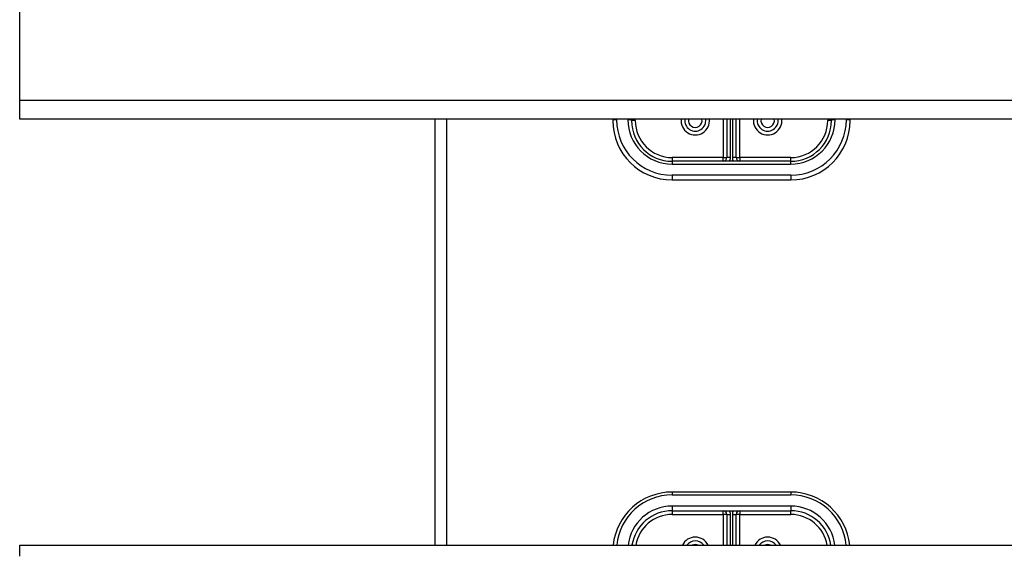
# Model space of a CAD drawing. Header units: inches. Extents: x 80 to 200, y 57 to 89.
# Tile 24 of 63: x 105.09 to 113.39, y 78.62 to 83.15. Entities that reach past the tile are written whole.
import ezdxf

# ---------------------------------------------------------------- set-up
doc = ezdxf.new("R2010")
doc.units = ezdxf.units.IN
doc.header["$MEASUREMENT"] = 0
doc.layers.add('Visible Edges(ANSI)', color=7, linetype='Continuous', lineweight=25)
doc.layers.add('Visible Tangent Edges(ANSI)', color=7, linetype='Continuous', lineweight=25)

msp = doc.modelspace()

# ---------------------------------------------------------------- linework, layer by layer
at = {"layer": 'Visible Edges(ANSI)'}
for p, q in [((105.0897, 82.4644), (105.0897, 85.1237)), ((105.0897, 82.3076), (105.0897, 82.4644)), ((139.2236, 82.3076), (105.0897, 82.3076)), ((108.5897, 82.3076), (108.5897, 78.7168)), ((110.0897, 82.3076), (110.0897, 82.2953)), ((110.2472, 82.2953), (110.2472, 82.3076)), ((111.0503, 82.3076), (111.0503, 81.9843)), ((111.1291, 81.9843), (111.1291, 82.3076)), ((111.9322, 82.3076), (111.9322, 82.2953)), ((112.0897, 82.2953), (112.0897, 82.3076)), ((111.5897, 81.9528), (110.5897, 81.9528)), ((110.5897, 81.7953), (111.5897, 81.7953)), ((111.5897, 79.1654), (110.5897, 79.1654)), ((110.5897, 79.0079), (111.5897, 79.0079)), ((111.0503, 78.9764), (111.0503, 78.7168)), ((111.1291, 78.7168), (111.1291, 78.9764)), ((105.0897, 78.6237), (105.0897, 78.7168)), ((105.0897, 78.7168), (139.2236, 78.7168))]:
    msp.add_line(p, q, dxfattribs=at)
for centre, radius, start, end in [((110.5897, 82.2953), 0.5, 180, 270), ((110.5897, 82.2953), 0.3425, 180, 270), ((110.7846, 82.2953), 0.0886, 172.04133, 7.95867), ((111.3948, 82.2953), 0.0886, 172.04133, 7.95867), ((111.5897, 82.2953), 0.3425, 270, 0), ((111.5897, 82.2953), 0.5, 270, 0), ((111.0188, 81.9843), 0.0315, 270, 0), ((111.1606, 81.9843), 0.0315, 180, 270), ((110.5897, 78.6654), 0.5, 90, 174.09601), ((111.5897, 78.6654), 0.5, 5.90399, 90), ((110.5897, 78.6654), 0.3425, 90, 171.36411), ((111.0188, 78.9764), 0.0315, 0, 90), ((111.1606, 78.9764), 0.0315, 90, 180), ((111.5897, 78.6654), 0.3425, 8.63589, 90), ((110.7846, 78.6654), 0.0886, 35.4926, 144.5074), ((111.3948, 78.6654), 0.0886, 35.4926, 144.5074)]:
    msp.add_arc(centre, radius, start, end, dxfattribs=at)
at = {"layer": 'Visible Tangent Edges(ANSI)'}
for p, q in [((139.2236, 82.4644), (105.0897, 82.4644)), ((108.6887, 82.3076), (108.6887, 78.7168)), ((110.1212, 82.3033), (110.1212, 82.3076)), ((110.2157, 82.3076), (110.2157, 82.3033)), ((110.2787, 82.2953), (110.2472, 82.2953)), ((110.2787, 82.2953), (110.2787, 82.3076)), ((111.0188, 82.3076), (111.0188, 81.9843)), ((111.0818, 81.9843), (111.0818, 82.3076)), ((111.0976, 82.3076), (111.0976, 81.9843)), ((111.1606, 81.9843), (111.1606, 82.3076)), ((111.9007, 82.3076), (111.9007, 82.2953)), ((111.9322, 82.2953), (111.9007, 82.2953)), ((111.9637, 82.3033), (111.9637, 82.3076)), ((112.0582, 82.3076), (112.0582, 82.3033)), ((111.0188, 81.9843), (110.5897, 81.9843)), ((110.5897, 81.9843), (110.5897, 81.9528)), ((110.5897, 81.9528), (110.5897, 81.9293)), ((110.5897, 81.9293), (111.5897, 81.9293)), ((111.0188, 81.9528), (111.0188, 81.9843)), ((111.0188, 81.9843), (111.0503, 81.9843)), ((111.0818, 81.9843), (111.0503, 81.9843)), ((111.1291, 81.9843), (111.0976, 81.9843)), ((111.1291, 81.9843), (111.1606, 81.9843)), ((111.5897, 81.9843), (111.1606, 81.9843)), ((111.1606, 81.9843), (111.1606, 81.9528)), ((111.5897, 81.9528), (111.5897, 81.9843)), ((111.5897, 81.9293), (111.5897, 81.9528)), ((111.5897, 81.8348), (110.5897, 81.8348)), ((110.5897, 81.8348), (110.5897, 81.7953)), ((111.5897, 81.8348), (111.5897, 81.7953)), ((110.5897, 79.1654), (110.5897, 79.1419)), ((110.5897, 79.1419), (111.5897, 79.1419)), ((111.5897, 79.1654), (111.5897, 79.1419)), ((111.5897, 79.0474), (110.5897, 79.0474)), ((110.5897, 79.0474), (110.5897, 79.0079)), ((111.5897, 79.0474), (111.5897, 79.0079)), ((110.5897, 79.0079), (110.5897, 78.9764)), ((110.5897, 78.9764), (111.0188, 78.9764)), ((111.0188, 78.9764), (111.0188, 79.0079)), ((111.0188, 78.9764), (111.0188, 78.7168)), ((111.0503, 78.9764), (111.0188, 78.9764)), ((111.0503, 78.9764), (111.0818, 78.9764)), ((111.0818, 78.7168), (111.0818, 78.9764)), ((111.0976, 78.9764), (111.0976, 78.7168)), ((111.0976, 78.9764), (111.1291, 78.9764)), ((111.1606, 78.9764), (111.1291, 78.9764)), ((111.1606, 79.0079), (111.1606, 78.9764)), ((111.1606, 78.9764), (111.5897, 78.9764)), ((111.1606, 78.7168), (111.1606, 78.9764)), ((111.5897, 78.9764), (111.5897, 79.0079))]:
    msp.add_line(p, q, dxfattribs=at)
for centre, radius, start, end in [((110.5897, 82.3033), 0.4685, 180, 270), ((110.5897, 82.3033), 0.374, 180, 270), ((110.5897, 82.2953), 0.311, 180, 270), ((110.7846, 82.2953), 0.1201, 174.13749, 5.86251), ((110.7846, 82.2953), 0.0571, 167.59329, 12.40671), ((111.3948, 82.2953), 0.1201, 174.13749, 5.86251), ((111.3948, 82.2953), 0.0571, 167.59329, 12.40671), ((111.5897, 82.3033), 0.4685, 270, 0), ((111.5897, 82.3033), 0.374, 270, 0), ((111.5897, 82.2953), 0.311, 270, 0), ((111.0188, 81.9843), 0.063, 330, 0), ((111.1606, 81.9843), 0.063, 180, 210), ((110.5897, 78.6734), 0.4685, 90, 174.684), ((111.5897, 78.6734), 0.4685, 5.316, 90), ((110.5897, 78.6734), 0.374, 90, 173.33555), ((111.5897, 78.6734), 0.374, 6.66445, 90), ((110.5897, 78.6654), 0.311, 90, 170.48184), ((111.0188, 78.9764), 0.063, 0, 30), ((111.1606, 78.9764), 0.063, 150, 180), ((111.5897, 78.6654), 0.311, 9.51816, 90), ((110.7846, 78.6654), 0.1201, 25.36035, 154.63965), ((111.3948, 78.6654), 0.1201, 25.36035, 154.63965), ((110.7846, 78.6654), 0.0571, 64.28027, 115.71973), ((111.3948, 78.6654), 0.0571, 64.28027, 115.71973)]:
    msp.add_arc(centre, radius, start, end, dxfattribs=at)
for centre, major_axis, start_param, end_param in [((110.1212, 82.2953), (-0.0315, 0), 4.712389, 6.283185), ((110.2157, 82.2953), (0.0315, 0), 0, 1.570796), ((111.9637, 82.2953), (-0.0315, 0), 4.712389, 6.283185), ((112.0582, 82.2953), (0.0315, 0), 0, 1.570796)]:
    msp.add_ellipse(centre, major_axis=major_axis, ratio=0.254784, start_param=start_param, end_param=end_param, dxfattribs=at)

doc.saveas('drawing.dxf')
